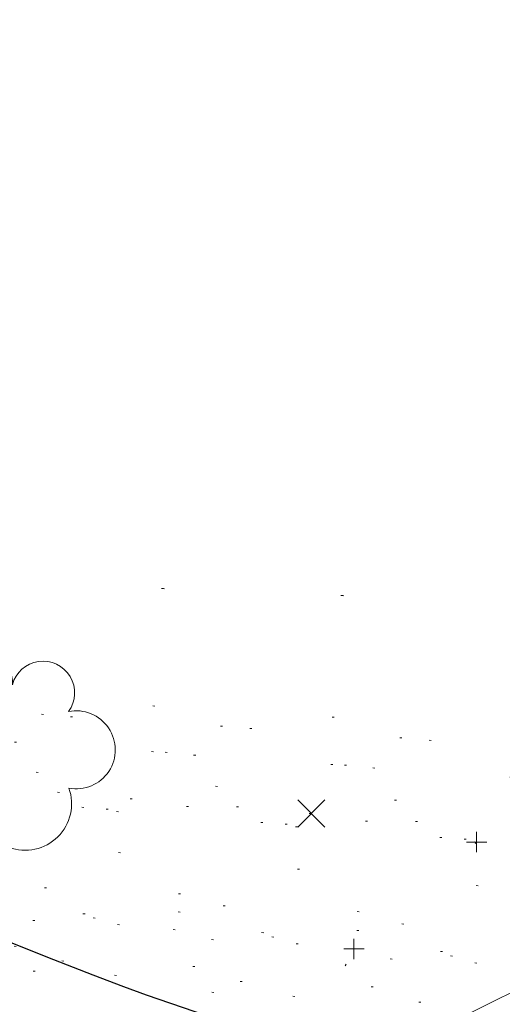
# Model space of a CAD drawing. Extents: x 413123 to 1465301, y 377724 to 504150.
# Tile 202 of 256: x 1464144 to 1464168, y 432922 to 432971. Entities that reach past the tile are written whole.
import ezdxf

# ---------------------------------------------------------------- set-up
doc = ezdxf.new("R2010")
doc.units = 0
doc.header["$MEASUREMENT"] = 0
for name, pattern in [('DGN Style 1', [8.732639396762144, 0.01453018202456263, -8.71810921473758]), ('DGN Style 3', [20.34225483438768, 14.53018202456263, -5.812072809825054]), ('DGN Style 5', [10.171127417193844, 4.35905460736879, -5.812072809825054]), ('ohcombex', [0])]:
    doc.linetypes.add(name, pattern=pattern)
for name, color, linetype, lineweight in [('DT_X_Contour_Major', 132, 'DGN Style 3', 30), ('DT_X_Terrain_Ground_Line', 92, 'DGN Style 3', 13), ('PV_X_Curb', 120, 'DGN Style 1', 0), ('PV_X_EOP', 7, 'DGN Style 3', 0), ('PV_X_Walk', 120, 'DGN Style 5', 0), ('SV_X_Random_Point (Construction)', 7, 'Continuous', 0), ('UT_X_Overhead_Combined', 30, 'ohcombex', 0), ('VG_X_Cells', 3, 'Continuous', 0), ('VG_X_Flower_Bed', 3, 'DGN Style 1', 0)]:
    doc.layers.add(name, color=color, linetype=linetype, lineweight=lineweight)
doc.layers.add('SV_Observation (Construction)', color=97, linetype='DGN Style 1', lineweight=0, transparency=0.9)
doc.layers.add('SV_X_Shot_Marker (Construction)', color=40, linetype='Continuous', lineweight=0, transparency=0.5)

# ---------------------------------------------------------------- blocks, each defined once
blk = doc.blocks.new('X_424')
at = {"layer": 'SV_X_Random_Point (Construction)', "color": 7, "linetype": 'Continuous', "lineweight": 0, "transparency": 33554559}
for p, q in [((-0.03333333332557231, -0.03337499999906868), (0.03333333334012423, 0.03337500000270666)), ((-0.03333333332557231, 0.03337500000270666), (0.03333333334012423, -0.03337499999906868))]:
    blk.add_line(p, q, dxfattribs=at)
blk = doc.blocks.new('SVPT_2025')
at = {"layer": 'SV_X_Shot_Marker (Construction)', "transparency": 33554495}
for p, q in [((0, 0.02499999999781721), (0, -0.02500000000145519)), ((-0.02499999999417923, 0), (0.02499999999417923, 0))]:
    blk.add_line(p, q, dxfattribs=at)
blk.add_point((0, 0), dxfattribs=at)
blk = doc.blocks.new('SVPT_2026')
at = {"layer": 'SV_X_Shot_Marker (Construction)', "transparency": 33554495}
for p, q in [((0, 0.02500000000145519), (0, -0.02499999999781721)), ((-0.02499999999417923, 0), (0.02500000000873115, 0))]:
    blk.add_line(p, q, dxfattribs=at)
blk.add_point((0, 0), dxfattribs=at)
blk = doc.blocks.new('TREE_17')
at = {"layer": 'VG_X_Cells', "color": 3, "linetype": 'Continuous', "lineweight": 0}
blk.add_circle((0, 0), 0.012, dxfattribs=at)
for centre, radius, start, end in [((-0.04918672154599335, 0.1683766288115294), 0.0658384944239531, 354.0046972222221, 205.9741166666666), ((0.09130802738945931, 0.1414521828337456), 0.07764901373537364, 323.8299555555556, 165.0376027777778), ((-0.1654724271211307, 0.09320178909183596), 0.07353570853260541, 39.06254444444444, 279.5412388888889), ((0.1730121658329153, 0.001797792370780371), 0.09573570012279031, 259.1453111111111, 101.4596138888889), ((-0.142672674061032, -0.07743288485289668), 0.0986882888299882, 96.17219444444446, 320.5737111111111), ((0.04731863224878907, -0.1302604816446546), 0.1141857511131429, 184.9475722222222, 19.45715277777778)]:
    blk.add_arc(centre, radius, start, end, dxfattribs=at)
blk = doc.blocks.new('*U5554', base_point=(1463158.719041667, 433438.2508333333, 579.5851666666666))
at = {"layer": 'DT_X_Contour_Major', "elevation": 574.9999999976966, "flags": 128}
blk.add_lwpolyline([(1463872.792671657, 433043.2009715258), (1463871.433875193, 433043.5562048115), (1463871.170004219, 433043.5994164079), (1463870.96073264, 433043.5768083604), (1463870.806060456, 433043.4883806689), (1463870.705987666, 433043.3341333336), (1463870.511926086, 433042.8350475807), (1463870.423285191, 433042.612411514), (1463870.302908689, 433042.3188176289), (1463870.15079658, 433041.9542659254), (1463869.966948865, 433041.5187564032), (1463869.434374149, 433040.2627872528), (1463869.253442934, 433039.7950549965), (1463869.110080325, 433039.3338350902), (1463869.004286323, 433038.879127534), (1463868.936060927, 433038.4309323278), (1463868.804218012, 433037.2444282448), (1463868.755703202, 433036.8095458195), (1463868.709040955, 433036.3947766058), (1463868.664231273, 433036.0001206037), (1463868.621274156, 433035.6255778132), (1463868.509191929, 433034.6536146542), (1463868.468817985, 433034.3022942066), (1463868.431757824, 433033.9773052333), (1463868.398011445, 433033.6786477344), (1463868.367578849, 433033.4063217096), (1463868.290843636, 433032.7152276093), (1463868.265732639, 433032.4808570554), (1463868.247951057, 433032.2960659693), (1463868.237498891, 433032.160854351), (1463868.234376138, 433032.0752222), (1463868.235821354, 433031.9129757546), (1463868.238654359, 433031.858864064), (1463868.246069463, 433031.818213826), (1463868.258066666, 433031.791025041), (1463868.274645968, 433031.7772977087), (1463868.324966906, 433031.758640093), (1463868.341608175, 433031.7524573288), (1463868.353791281, 433031.7479022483), (1463868.361516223, 433031.7449748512), (1463868.364783, 433031.7436751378), (1463886.088108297, 433023.4452288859), (1463885.868097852, 433023.3528860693), (1463885.836038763, 433023.3264364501), (1463885.834151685, 433023.2866630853), (1463885.862436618, 433023.233565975), (1463885.920893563, 433023.1671451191), (1463886.1170081, 433022.9722578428), (1463886.290916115, 433022.815454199), (1463886.66555426, 433022.4912087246), (1463887.240922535, 433021.9995214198), (1463888.017020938, 433021.3403922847), (1463890.354256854, 433019.3594588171), (1463891.402350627, 433018.5868683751), (1463892.793705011, 433017.7547971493), (1463894.528320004, 433016.8632451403), (1463896.606195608, 433015.9122123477), (1463902.604878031, 433013.2968171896), (1463904.719669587, 433012.3624051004), (1463906.565032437, 433011.5207152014), (1463908.140966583, 433010.7717474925), (1463909.447472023, 433010.115501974), (1463914.915830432, 433007.2693746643), (1463921.726056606, 433004.3093230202), (1463923.193935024, 433003.6830644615), (1463924.678901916, 433003.0728823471), (1463926.180957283, 433002.4787766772), (1463927.700101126, 433001.9007474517), (1463931.773936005, 433000.3807714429), (1463933.368632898, 432999.7789733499), (1463935.097347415, 432999.1135610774), (1463936.960079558, 432998.3845346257), (1463938.956829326, 432997.5918939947), (1463944.460185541, 432995.3933667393), (1463946.659511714, 432994.5136311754), (1463949.129973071, 432993.5233199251), (1463951.871569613, 432992.4224329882), (1463954.884301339, 432991.210970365), (1463963.279766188, 432987.8329691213), (1463966.079786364, 432986.7034703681), (1463968.183248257, 432985.8484750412), (1463969.590151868, 432985.2679831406), (1463970.300497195, 432984.9619946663), (1463971.266007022, 432984.5120299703), (1463971.748863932, 432984.3027237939), (1463972.473302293, 432984.0122787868), (1463973.439322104, 432983.6406949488), (1463974.646923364, 432983.1879722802), (1463980.846085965, 432980.8859425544), (1463989.248593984, 432979.032897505), (1463990.884473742, 432978.7210165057), (1463992.19103815, 432978.579535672), (1463993.16828721, 432978.6084550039), (1463993.816220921, 432978.8077745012), (1463996.07150909, 432980.1355325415), (1464000.149894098, 432979.1517106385), (1464000.92213496, 432978.9594454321), (1464001.490978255, 432978.8042877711), (1464001.856423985, 432978.6862376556), (1464002.018472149, 432978.6052950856), (1464002.179403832, 432978.4389249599), (1464002.234289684, 432978.3770095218), (1464002.278248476, 432978.3160408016), (1464002.311280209, 432978.2560187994), (1464002.333384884, 432978.1969435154), (1464002.377761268, 432978.0406717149), (1464002.401339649, 432977.9859310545), (1464002.438792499, 432977.9389129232), (1464002.490119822, 432977.8996173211), (1464002.555321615, 432977.8680442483), (1464002.891970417, 432977.7387224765), (1464003.228416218, 432977.6094786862), (1464003.385245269, 432977.6495420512), (1464003.711541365, 432977.8251223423), (1464004.207304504, 432978.1362195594), (1464004.872534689, 432978.5828337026), (1464006.872437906, 432979.9544939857), (1464007.529720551, 432980.4052816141), (1464008.001641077, 432980.7288992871), (1464008.288199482, 432980.9253470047), (1464008.389395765, 432980.9946247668), (1464008.412103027, 432981.0098055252), (1464008.420195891, 432981.0153621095), (1464008.427444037, 432981.0206462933), (1464008.433847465, 432981.0256580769), (1464008.439406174, 432981.03039746), (1464008.453103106, 432981.0426726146), (1464008.458773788, 432981.0477565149), (1464008.465513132, 432981.0538018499), (1464008.473321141, 432981.0608086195), (1464008.482197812, 432981.068776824), (1464008.526115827, 432981.1082051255), (1464013.369526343, 432978.0213085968), (1464014.335909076, 432977.406356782), (1464015.159309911, 432976.8844569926), (1464015.839728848, 432976.4556092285), (1464016.377165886, 432976.1198134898), (1464018.55158097, 432974.7698881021), (1464017.162959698, 432973.2152969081), (1464016.909704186, 432972.9210871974), (1464016.74506105, 432972.7047114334), (1464016.669030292, 432972.5661696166), (1464016.681611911, 432972.5054617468), (1464016.947088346, 432972.4037708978), (1464018.748003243, 432971.7139297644), (1464019.098133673, 432971.5799914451), (1464019.376704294, 432971.4738226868), (1464019.583715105, 432971.3954234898), (1464019.719166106, 432971.3447938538), (1464019.984955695, 432971.2468075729), (1464020.092452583, 432971.2064595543), (1464020.215601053, 432971.1589052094), (1464020.354401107, 432971.104144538), (1464020.508852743, 432971.0421775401), (1464020.941592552, 432970.8673237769), (1464021.147404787, 432970.7867246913), (1464021.440286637, 432970.6760677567), (1464021.820238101, 432970.5353529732), (1464022.28725918, 432970.3645803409), (1464024.669853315, 432969.4975064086), (1464024.800941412, 432972.160915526), (1464024.83125018, 432972.6596775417), (1464024.865995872, 432973.0145025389), (1464024.905178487, 432973.2253905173), (1464024.948798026, 432973.292341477), (1464025.162708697, 432973.2689262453), (1464029.025839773, 432973.1350120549), (1464029.765642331, 432973.1085136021), (1464030.329422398, 432973.0864100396), (1464030.717179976, 432973.0687013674), (1464030.928915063, 432973.0553875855), (1464031.258845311, 432973.0257440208), (1464031.437483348, 432972.9836777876), (1464031.725949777, 432972.8797117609), (1464032.124244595, 432972.7138459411), (1464032.632367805, 432972.4860803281), (1464034.133800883, 432971.7961723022), (1464034.650710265, 432971.5653454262), (1464035.075363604, 432971.3902958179), (1464035.407760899, 432971.2710234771), (1464035.64790215, 432971.2075284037), (1464036.553297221, 432971.0413650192), (1464037.417881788, 432967.1477338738), (1464037.586800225, 432966.3969774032), (1464037.723019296, 432965.8134070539), (1464037.826538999, 432965.397022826), (1464037.897359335, 432965.147824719), (1464038.042614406, 432964.7062112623), (1464038.097700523, 432964.5583447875), (1464038.154017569, 432964.4459554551), (1464038.211565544, 432964.3690432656), (1464038.270344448, 432964.3276082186), (1464038.547518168, 432964.2170246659), (1464038.68505026, 432964.1621537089), (1464039.147316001, 432963.9707068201), (1464040.4751709, 432963.4198822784), (1464042.668614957, 432962.5096800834), (1464045.727648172, 432961.2401002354), (1464055.039188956, 432957.3753837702), (1464058.103320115, 432956.1044968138), (1464060.312058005, 432955.1903732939), (1464061.665402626, 432954.6330132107), (1464062.163353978, 432954.4324165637), (1464062.350699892, 432954.373176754), (1464062.417638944, 432954.3513530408), (1464062.477946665, 432954.3303117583), (1464062.531623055, 432954.3100529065), (1464062.578668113, 432954.2905764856), (1464062.695279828, 432954.2396826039), (1464062.739055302, 432954.2237960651), (1464062.782922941, 432954.2143068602), (1464062.826882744, 432954.2112149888), (1464062.87093471, 432954.2145204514), (1464062.988529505, 432954.2318647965), (1464063.166774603, 432954.1922907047), (1464063.613313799, 432954.060560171), (1464064.328147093, 432953.8366731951), (1464065.311274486, 432953.5206297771), (1464070.525221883, 432951.8307287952), (1464072.797050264, 432951.8839777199), (1464073.24183644, 432951.8914205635), (1464073.602554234, 432951.8909281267), (1464073.879203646, 432951.8825004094), (1464074.071784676, 432951.8661374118), (1464074.774336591, 432951.7712611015), (1464082.323138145, 432946.5182012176), (1464083.364143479, 432945.5562421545), (1464083.593641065, 432945.3691861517), (1464083.835988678, 432945.2202863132), (1464084.091186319, 432945.1095426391), (1464084.359233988, 432945.0369551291), (1464085.091161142, 432944.8942633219), (1464085.341953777, 432944.8521080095), (1464085.545386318, 432944.8326609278), (1464085.701458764, 432944.8359220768), (1464085.810171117, 432944.8618914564), (1464086.20698854, 432945.0360677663), (1464099.299530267, 432940.8269902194), (1464102.129462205, 432939.8867490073), (1464105.008168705, 432938.869915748), (1464107.935649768, 432937.7764904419), (1464110.911905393, 432936.6064730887), (1464118.913619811, 432933.3843040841), (1464121.662079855, 432932.3107807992), (1464123.906174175, 432931.5068376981), (1464125.645902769, 432930.9724747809), (1464126.881265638, 432930.7076920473), (1464129.50307899, 432930.361045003), (1464130.680727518, 432930.119986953), (1464132.24731309, 432929.6567980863), (1464134.202835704, 432928.9714784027), (1464136.547295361, 432928.0640279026), (1464143.317770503, 432925.3479854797), (1464145.651903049, 432924.4181011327), (1464147.57644433, 432923.6654799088), (1464149.091394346, 432923.0901218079), (1464150.196753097, 432922.6920268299), (1464152.598254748, 432921.866791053), (1464153.454049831, 432921.5777429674), (1464154.220308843, 432921.3295255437), (1464154.897031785, 432921.1221387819), (1464155.484218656, 432920.9555826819), (1464158.015506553, 432920.273592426), (1464165.377621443, 432918.2900603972), (1464166.865296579, 432918.0044577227), (1464168.17312989, 432917.9977348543), (1464169.301121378, 432918.2698917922), (1464170.249271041, 432918.8209285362), (1464172.537881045, 432920.6621995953), (1464173.340017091, 432921.2741534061), (1464174.029967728, 432921.7290615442), (1464174.607732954, 432922.0269240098), (1464175.073312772, 432922.1677408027), (1464176.165278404, 432922.3338580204), (1464176.619921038, 432922.4191154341), (1464177.164874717, 432922.5502997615), (1464177.80013944, 432922.7274110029), (1464178.525715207, 432922.9504491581), (1464180.580998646, 432923.6064534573), (1464181.328899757, 432923.8463710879), (1464182.031140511, 432924.0741207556), (1464182.687720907, 432924.2897024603), (1464183.298640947, 432924.4931162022), (1464184.866880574, 432925.0193288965), (1464185.415600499, 432925.2076191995), (1464185.885580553, 432925.3778305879), (1464186.276820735, 432925.5299630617), (1464186.589321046, 432925.6640166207), (1464187.317668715, 432925.9973875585), (1464187.642770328, 432926.1014717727), (1464188.071814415, 432926.1636962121), (1464188.604800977, 432926.1840608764), (1464189.241730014, 432926.1625657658), (1464191.078797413, 432926.0494324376), (1464191.790885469, 432926.0437949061), (1464192.54934909, 432926.1117323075), (1464193.354188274, 432926.2532446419), (1464194.205403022, 432926.4683319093), (1464196.537143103, 432927.1399978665), (1464197.325974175, 432927.3736362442), (1464197.943662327, 432927.5708019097), (1464198.39020756, 432927.7314948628), (1464198.665609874, 432927.8557151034), (1464199.171825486, 432928.1383387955), (1464199.353301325, 432928.2357993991), (1464199.518067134, 432928.3162134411), (1464199.666122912, 432928.3795809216), (1464199.797468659, 432928.4259018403), (1464200.125443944, 432928.5266955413), (1464200.272457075, 432928.6504639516), (1464200.467515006, 432928.9461739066), (1464200.710617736, 432929.4138254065), (1464201.001765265, 432930.0534184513), (1464202.472558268, 432933.4393829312)], dxfattribs=at)

msp = doc.modelspace()

# ---------------------------------------------------------------- linework, layer by layer
at = {"layer": 'PV_X_Curb'}
msp.add_open_spline([(1464212.130625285, 432930.1921386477, 574.8569475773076), (1464211.309927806, 432926.6717508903, 574.8043550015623), (1464208.620583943, 432919.4336842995, 574.59247811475), (1464203.942792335, 432911.4759950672, 574.9755149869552), (1464198.528113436, 432907.065000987, 574.3013993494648), (1464195.129930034, 432904.9843538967, 574.1567793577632), (1464190.424056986, 432902.8821727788, 574.9491376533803), (1464184.484657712, 432901.1540257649, 574.5405969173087), (1464177.178004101, 432901.5982480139, 574.618938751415), (1464172.360644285, 432902.5498269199, 574.540636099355), (1464170.098213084, 432903.4430988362, 574.5563680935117), (1464162.859082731, 432906.3013125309, 574.606705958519), (1464155.619952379, 432909.1595262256, 574.6570438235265), (1464148.380822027, 432912.0177399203, 574.7073816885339), (1464141.151301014, 432914.8902431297, 574.7073216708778), (1464133.92178, 432917.7627463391, 574.7072616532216), (1464126.692258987, 432920.6352495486, 574.7072016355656), (1464118.299673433, 432923.8963305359, 574.7083911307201), (1464109.907087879, 432927.1574115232, 574.7095806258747), (1464101.514502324, 432930.4184925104, 574.7107701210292), (1464094.565360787, 432933.130540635, 574.7407559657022), (1464087.61621925, 432935.8425887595, 574.7707418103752), (1464080.667077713, 432938.554636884, 574.8007276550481), (1464073.934937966, 432941.2263393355, 574.8213669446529), (1464067.202798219, 432943.898041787, 574.8420062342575), (1464060.470658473, 432946.5697442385, 574.8626455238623), (1464057.576627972, 432947.7186628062, 574.8432796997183), (1464054.682597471, 432948.8675813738, 574.8239138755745), (1464051.788566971, 432950.0164999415, 574.8045480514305), (1464048.178118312, 432951.4627468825, 574.7485807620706), (1464044.567669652, 432952.9089938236, 574.6926134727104), (1464040.957220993, 432954.3552407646, 574.6366461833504), (1464036.026248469, 432956.2655431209, 574.6576247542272), (1464031.095275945, 432958.1758454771, 574.6786033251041), (1464026.164303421, 432960.0861478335, 574.6995818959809), (1464025.481248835, 432960.3621999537, 574.7846270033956), (1464024.798194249, 432960.6382520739, 574.8696721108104), (1464024.115139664, 432960.9143041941, 574.9547172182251), (1464019.953009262, 432962.5411523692, 574.9621940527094), (1464015.790878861, 432964.1680005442, 574.9696708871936), (1464011.628748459, 432965.7948487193, 574.977147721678), (1464011.04864364, 432966.0149524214, 574.8862879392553), (1464010.46853882, 432966.2350561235, 574.7954281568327), (1464009.888434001, 432966.4551598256, 574.7045683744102), (1464003.274891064, 432969.0729880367, 574.7150542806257), (1463996.661348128, 432971.6908162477, 574.7255401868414), (1463990.047805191, 432974.3086444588, 574.736026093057), (1463988.669673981, 432974.8809759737, 574.7338566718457), (1463987.29154277, 432975.4533074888, 574.7316872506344), (1463985.91341156, 432976.0256390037, 574.7295178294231), (1463985.302306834, 432976.2580753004, 574.8215004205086), (1463984.691202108, 432976.4905115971, 574.9134830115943), (1463984.080097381, 432976.7229478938, 575.0054656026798), (1463979.817419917, 432978.3858828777, 575.0066354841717), (1463975.554742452, 432980.0488178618, 575.0078053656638), (1463971.292064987, 432981.7117528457, 575.0089752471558), (1463963.356387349, 432984.9149377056, 575.0146263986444), (1463955.420709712, 432988.1181225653, 575.0202775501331), (1463947.485032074, 432991.3213074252, 575.0259287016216), (1463941.290077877, 432993.6868748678, 575.0083102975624), (1463935.095123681, 432996.0524423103, 574.990691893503), (1463928.900169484, 432998.4180097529, 574.9730734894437), (1463921.313287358, 433001.3706240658, 574.974915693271), (1463913.726405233, 433004.3232383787, 574.9767578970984), (1463906.139523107, 433007.2758526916, 574.9786001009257), (1463898.560596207, 433010.2391392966, 574.9626699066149), (1463890.981669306, 433013.2024259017, 574.9467397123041), (1463883.402742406, 433016.1657125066, 574.9308095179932), (1463881.345594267, 433016.9902447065, 574.9117253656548), (1463879.288446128, 433017.8147769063, 574.8926412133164), (1463877.231297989, 433018.6393091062, 574.8735570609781), (1463876.686567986, 433018.90836837, 574.7907628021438), (1463876.141837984, 433019.1774276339, 574.7079685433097), (1463875.597107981, 433019.4464868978, 574.6251742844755), (1463866.491552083, 433023.0102079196, 574.5286453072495), (1463857.385996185, 433026.5739289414, 574.4321163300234), (1463848.280440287, 433030.1376499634, 574.3355873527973), (1463842.273435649, 433032.5433451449, 574.290891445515), (1463836.26643101, 433034.9490403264, 574.2461955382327), (1463830.259426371, 433037.354735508, 574.2014996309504), (1463827.706954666, 433038.3596743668, 574.2016278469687), (1463825.154482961, 433039.3646132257, 574.2017560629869), (1463822.602011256, 433040.3695520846, 574.2018842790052), (1463822.273060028, 433040.5216812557, 574.2449460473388), (1463821.9441088, 433040.673810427, 574.2880078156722), (1463821.615157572, 433040.8259395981, 574.3310695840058), (1463814.081882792, 433043.8160048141, 574.2658061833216), (1463806.548608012, 433046.8060700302, 574.2005427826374), (1463799.015333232, 433049.7961352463, 574.1352793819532), (1463790.881392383, 433052.9784830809, 574.0409375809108), (1463782.747451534, 433056.1608309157, 573.9465957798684), (1463774.613510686, 433059.3431787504, 573.8522539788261), (1463767.30279864, 433062.1866842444, 573.7907467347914), (1463759.992086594, 433065.0301897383, 573.7292394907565), (1463752.681374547, 433067.8736952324, 573.6677322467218), (1463745.746627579, 433070.6484046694, 573.6115134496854), (1463738.81188061, 433073.4231141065, 573.5552946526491), (1463731.877133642, 433076.1978235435, 573.4990758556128), (1463723.920721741, 433079.269784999, 573.4558768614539), (1463715.96430984, 433082.3417464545, 573.412677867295), (1463708.007897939, 433085.4137079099, 573.3694788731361), (1463699.705494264, 433088.6982952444, 573.2960693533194), (1463691.40309059, 433091.9828825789, 573.2226598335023), (1463683.100686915, 433095.2674699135, 573.1492503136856), (1463675.369218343, 433098.3176278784, 573.0764007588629), (1463667.637749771, 433101.3677858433, 573.0035512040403), (1463659.906281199, 433104.4179438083, 572.9307016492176), (1463654.180695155, 433106.6960611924, 572.8929602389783), (1463648.455109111, 433108.9741785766, 572.855218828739), (1463642.729523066, 433111.2522959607, 572.8174774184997), (1463634.990870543, 433114.2968556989, 572.7735525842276), (1463627.252218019, 433117.3414154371, 572.7296277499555), (1463619.513565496, 433120.3859751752, 572.6857029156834), (1463610.349498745, 433123.93395352, 572.6620255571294), (1463601.185431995, 433127.4819318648, 572.6383481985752), (1463592.021365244, 433131.0299102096, 572.6146708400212), (1463584.379899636, 433134.0860580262, 572.5703305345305), (1463576.738434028, 433137.1422058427, 572.5259902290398), (1463569.096968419, 433140.1983536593, 572.4816499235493), (1463560.424944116, 433143.6374746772, 572.4263088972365), (1463551.752919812, 433147.0765956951, 572.3709678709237), (1463543.080895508, 433150.5157167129, 572.315626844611), (1463535.024004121, 433153.6725581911, 572.2917231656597), (1463526.967112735, 433156.8293996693, 572.2678194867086), (1463518.910221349, 433159.9862411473, 572.2439158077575), (1463505.273646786, 433165.3724393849, 572.2223349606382), (1463491.637072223, 433170.7586376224, 572.2007541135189), (1463478.00049766, 433176.1448358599, 572.1791732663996), (1463470.02998399, 433179.2607996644, 572.1634328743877), (1463462.05947032, 433182.3767634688, 572.1476924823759), (1463454.08895665, 433185.4927272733, 572.1319520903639), (1463447.976240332, 433187.9013968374, 572.1084402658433), (1463441.863524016, 433190.3100664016, 572.084928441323), (1463435.750807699, 433192.7187359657, 572.0614166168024), (1463430.533446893, 433194.7109056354, 572.0246570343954), (1463425.316086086, 433196.703075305, 571.9878974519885), (1463420.098725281, 433198.6952449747, 571.9511378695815), (1463420.088321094, 433198.7497997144, 571.9601351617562), (1463420.077916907, 433198.804354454, 571.9691324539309), (1463420.067512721, 433198.8589091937, 571.9781297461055)], degree=3, knots=[0, 0, 0, 0, 0.004233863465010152, 0.009367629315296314, 0.01063404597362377, 0.01259545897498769, 0.01409081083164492, 0.01684419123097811, 0.01986488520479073, 0.02272727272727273, 0.02272727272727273, 0.02272727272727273, 0.04545454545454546, 0.04545454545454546, 0.04545454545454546, 0.06818181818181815, 0.06818181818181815, 0.06818181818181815, 0.09090909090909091, 0.09090909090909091, 0.09090909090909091, 0.1136363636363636, 0.1136363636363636, 0.1136363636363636, 0.1363636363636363, 0.1363636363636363, 0.1363636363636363, 0.159090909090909, 0.159090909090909, 0.159090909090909, 0.1818181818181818, 0.1818181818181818, 0.1818181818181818, 0.2045454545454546, 0.2045454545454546, 0.2045454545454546, 0.2272727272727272, 0.2272727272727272, 0.2272727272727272, 0.2499999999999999, 0.2499999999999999, 0.2499999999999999, 0.2727272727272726, 0.2727272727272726, 0.2727272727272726, 0.2954545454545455, 0.2954545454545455, 0.2954545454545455, 0.3181818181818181, 0.3181818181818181, 0.3181818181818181, 0.3409090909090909, 0.3409090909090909, 0.3409090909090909, 0.3636363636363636, 0.3636363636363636, 0.3636363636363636, 0.3863636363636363, 0.3863636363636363, 0.3863636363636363, 0.4090909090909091, 0.4090909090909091, 0.4090909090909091, 0.4318181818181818, 0.4318181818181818, 0.4318181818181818, 0.4545454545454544, 0.4545454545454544, 0.4545454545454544, 0.4772727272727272, 0.4772727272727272, 0.4772727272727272, 0.4999999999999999, 0.4999999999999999, 0.4999999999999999, 0.5227272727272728, 0.5227272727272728, 0.5227272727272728, 0.5454545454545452, 0.5454545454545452, 0.5454545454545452, 0.5681818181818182, 0.5681818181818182, 0.5681818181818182, 0.5909090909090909, 0.5909090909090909, 0.5909090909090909, 0.6136363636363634, 0.6136363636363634, 0.6136363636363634, 0.6363636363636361, 0.6363636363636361, 0.6363636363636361, 0.6590909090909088, 0.6590909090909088, 0.6590909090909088, 0.6818181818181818, 0.6818181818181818, 0.6818181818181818, 0.7045454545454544, 0.7045454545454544, 0.7045454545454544, 0.7272727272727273, 0.7272727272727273, 0.7272727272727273, 0.75, 0.75, 0.75, 0.7727272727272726, 0.7727272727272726, 0.7727272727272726, 0.7954545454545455, 0.7954545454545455, 0.7954545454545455, 0.8181818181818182, 0.8181818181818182, 0.8181818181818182, 0.8409090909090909, 0.8409090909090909, 0.8409090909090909, 0.8636363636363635, 0.8636363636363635, 0.8636363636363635, 0.8863636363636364, 0.8863636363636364, 0.8863636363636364, 0.9090909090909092, 0.9090909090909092, 0.9090909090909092, 0.9318181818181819, 0.9318181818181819, 0.9318181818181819, 0.9545454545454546, 0.9545454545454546, 0.9545454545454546, 0.9772727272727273, 0.9772727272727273, 0.9772727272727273, 1, 1, 1, 1], dxfattribs=at)
at = {"layer": 'PV_X_EOP'}
msp.add_open_spline([(1464214.200372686, 432930.0125938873, 574.6750505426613), (1464213.214898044, 432926.361571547, 574.6554390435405), (1464210.335317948, 432919.1136593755, 574.599029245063), (1464204.815820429, 432909.1018665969, 574.3565281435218), (1464195.494840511, 432902.6681098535, 574.2832162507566), (1464186.151923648, 432899.5681180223, 574.3579811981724), (1464179.771464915, 432899.4143722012, 574.2952422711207), (1464176.994920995, 432899.668020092, 574.2613856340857), (1464177.044937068, 432900.1320857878, 574.246040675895), (1464177.09495314, 432900.5961514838, 574.2306957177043), (1464177.144969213, 432901.0602171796, 574.2153507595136), (1464175.927058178, 432901.3040810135, 574.2430371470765), (1464174.709147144, 432901.5479448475, 574.2707235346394), (1464173.491236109, 432901.7918086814, 574.2984099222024), (1464172.308644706, 432902.1755399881, 574.3005170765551), (1464171.126053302, 432902.5592712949, 574.3026242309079), (1464169.943461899, 432902.9430026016, 574.3047313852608), (1464162.723370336, 432905.8427434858, 574.3155121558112), (1464155.503278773, 432908.7424843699, 574.3262929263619), (1464148.28318721, 432911.642225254, 574.3370736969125), (1464140.963550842, 432914.5045510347, 574.3540033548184), (1464133.643914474, 432917.3668768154, 574.3709330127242), (1464126.324278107, 432920.229202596, 574.3878626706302), (1464117.99499256, 432923.5208416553, 574.3850035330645), (1464109.665707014, 432926.8124807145, 574.3821443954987), (1464101.336421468, 432930.1041197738, 574.379285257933), (1464094.336812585, 432932.7637912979, 574.3758200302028), (1464087.337203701, 432935.4234628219, 574.3723548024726), (1464080.337594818, 432938.083134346, 574.3688895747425), (1464078.566977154, 432938.7843228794, 574.3609047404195), (1464076.79635949, 432939.4855114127, 574.3529199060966), (1464075.025741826, 432940.1866999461, 574.3449350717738), (1464074.785709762, 432939.7564827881, 574.378228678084), (1464074.545677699, 432939.3262656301, 574.4115222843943), (1464074.305645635, 432938.8960484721, 574.4448158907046), (1464073.469345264, 432939.1969356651, 574.4458787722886), (1464072.633044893, 432939.4978228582, 574.4469416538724), (1464071.796744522, 432939.7987100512, 574.4480045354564), (1464071.97040793, 432940.312748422, 574.4287374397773), (1464072.144071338, 432940.8267867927, 574.409470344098), (1464072.317734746, 432941.3408251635, 574.3902032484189), (1464068.292155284, 432942.9036241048, 574.4173304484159), (1464064.266575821, 432944.4664230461, 574.444457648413), (1464060.240996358, 432946.0292219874, 574.4715848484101), (1464057.404422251, 432947.1787736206, 574.4864594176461), (1464054.567848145, 432948.3283252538, 574.5013339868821), (1464051.731274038, 432949.477876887, 574.516208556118), (1464048.063307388, 432950.938260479, 574.5399384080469), (1464044.395340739, 432952.398644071, 574.5636682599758), (1464040.727374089, 432953.8590276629, 574.5873981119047), (1464034.963458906, 432956.1062960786, 574.5898090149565), (1464029.199543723, 432958.3535644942, 574.5922199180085), (1464023.43562854, 432960.6008329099, 574.5946308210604), (1464018.911872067, 432962.4084709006, 574.5961729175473), (1464014.388115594, 432964.2161088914, 574.5977150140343), (1464009.864359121, 432966.0237468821, 574.5992571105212), (1464003.210304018, 432968.6501103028, 574.6283223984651), (1463996.556248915, 432971.2764737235, 574.657387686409), (1463989.902193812, 432973.9028371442, 574.686452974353), (1463983.644315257, 432976.3395090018, 574.6736079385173), (1463977.386436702, 432978.7761808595, 574.6607629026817), (1463971.128558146, 432981.2128527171, 574.6479178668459), (1463963.156694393, 432984.301570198, 574.6367747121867), (1463955.184830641, 432987.390287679, 574.6256315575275), (1463947.212966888, 432990.47900516, 574.6144884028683), (1463942.061457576, 432992.5408900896, 574.6094202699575), (1463936.909948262, 432994.6027750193, 574.6043521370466), (1463931.758438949, 432996.664659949, 574.5992840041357), (1463931.530278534, 432996.2388306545, 574.6105157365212), (1463931.302118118, 432995.8130013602, 574.6217474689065), (1463931.073957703, 432995.3871720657, 574.632979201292), (1463930.282763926, 432995.6687107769, 574.6290528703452), (1463929.49157015, 432995.9502494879, 574.6251265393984), (1463928.700376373, 432996.2317881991, 574.6212002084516), (1463928.807214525, 432996.705476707, 574.599354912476), (1463928.914052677, 432997.1791652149, 574.5775096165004), (1463929.020890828, 432997.6528537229, 574.5556643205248), (1463921.266149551, 433000.7043133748, 574.5760262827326), (1463913.511408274, 433003.7557730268, 574.5963882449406), (1463905.756666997, 433006.8072326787, 574.6167502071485), (1463898.165981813, 433009.7920181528, 574.6054520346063), (1463890.575296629, 433012.776803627, 574.594153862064), (1463882.984611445, 433015.7615891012, 574.5828556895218), (1463880.966246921, 433016.5788460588, 574.5677215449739), (1463878.947882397, 433017.3961030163, 574.552587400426), (1463876.929517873, 433018.2133599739, 574.5374532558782), (1463867.305783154, 433022.067236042, 574.4562781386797), (1463857.682048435, 433025.9211121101, 574.3751030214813), (1463848.058313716, 433029.7749881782, 574.293927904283), (1463842.0887679, 433032.15228938, 574.255719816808), (1463836.119222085, 433034.5295905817, 574.2175117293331), (1463830.149676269, 433036.9068917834, 574.1793036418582), (1463819.702520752, 433040.977061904, 574.114036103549), (1463809.255365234, 433045.0472320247, 574.0487685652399), (1463798.808209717, 433049.1174021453, 573.9835010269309), (1463790.688310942, 433052.3725879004, 573.8786775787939), (1463782.568412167, 433055.6277736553, 573.7738541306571), (1463774.448513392, 433058.8829594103, 573.6690306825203), (1463767.127717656, 433061.7370183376, 573.6030643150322), (1463759.806921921, 433064.591077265, 573.537097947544), (1463752.486126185, 433067.4451361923, 573.471131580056), (1463745.56751996, 433070.1466192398, 573.433483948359), (1463738.648913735, 433072.8481022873, 573.3958363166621), (1463731.73030751, 433075.5495853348, 573.3581886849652), (1463723.782972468, 433078.7051245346, 573.309049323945), (1463715.835637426, 433081.8606637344, 573.2599099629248), (1463707.888302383, 433085.0162029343, 573.2107706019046), (1463699.550043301, 433088.2607631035, 573.1408028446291), (1463691.211784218, 433091.5053232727, 573.0708350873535), (1463682.873525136, 433094.7498834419, 573.000867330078), (1463675.16451759, 433097.807374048, 572.9256101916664), (1463667.455510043, 433100.8648646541, 572.8503530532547), (1463659.746502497, 433103.9223552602, 572.7750959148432), (1463653.994087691, 433106.172674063, 572.7096262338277), (1463648.241672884, 433108.4229928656, 572.6441565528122), (1463642.489258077, 433110.6733116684, 572.5786868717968), (1463636.478925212, 433113.0512697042, 572.4919426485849), (1463630.468592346, 433115.4292277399, 572.4051984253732), (1463624.458259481, 433117.8071857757, 572.3184542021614), (1463624.206116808, 433117.2726760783, 572.3829538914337), (1463623.953974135, 433116.738166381, 572.447453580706), (1463623.701831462, 433116.2036566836, 572.5119532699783), (1463622.025810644, 433116.809407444, 572.5010582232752), (1463620.349789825, 433117.4151582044, 572.4901631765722), (1463618.673769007, 433118.0209089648, 572.4792681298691), (1463618.897990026, 433118.6383812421, 572.4475864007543), (1463619.122211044, 433119.2558535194, 572.4159046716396), (1463619.346432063, 433119.8733257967, 572.3842229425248), (1463610.151052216, 433123.4149093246, 572.3947054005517), (1463600.955672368, 433126.9564928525, 572.4051878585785), (1463591.760292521, 433130.4980763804, 572.4156703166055), (1463584.186192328, 433133.515636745, 572.3803871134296), (1463576.612092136, 433136.5331971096, 572.3451039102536), (1463569.037991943, 433139.5507574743, 572.3098207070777), (1463560.349163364, 433142.995578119, 572.2824074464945), (1463551.660334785, 433146.4403987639, 572.2549941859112), (1463542.971506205, 433149.8852194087, 572.227580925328), (1463534.92764778, 433153.0839553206, 572.2016946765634), (1463526.883789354, 433156.2826912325, 572.175808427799), (1463518.839930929, 433159.4814271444, 572.1499221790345), (1463505.060674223, 433164.8741050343, 572.1234911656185), (1463491.281417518, 433170.2667829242, 572.0970601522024), (1463477.502160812, 433175.6594608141, 572.0706291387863), (1463469.594324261, 433178.7703649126, 572.0379597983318), (1463461.68648771, 433181.8812690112, 572.0052904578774), (1463453.778651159, 433184.9921731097, 571.9726211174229), (1463447.751023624, 433187.3871797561, 571.9442134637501), (1463441.723396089, 433189.7821864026, 571.9158058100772), (1463435.695768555, 433192.1771930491, 571.8873981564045), (1463430.410020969, 433194.2126202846, 571.8528707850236), (1463425.124273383, 433196.2480475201, 571.8183434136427), (1463419.838525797, 433198.2834747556, 571.7838160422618)], degree=3, knots=[0, 0, 0, 0, 0.004335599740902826, 0.00918217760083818, 0.01294602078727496, 0.01724212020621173, 0.02040816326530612, 0.02040816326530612, 0.02040816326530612, 0.04081632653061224, 0.04081632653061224, 0.04081632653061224, 0.06122448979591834, 0.06122448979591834, 0.06122448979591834, 0.08163265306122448, 0.08163265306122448, 0.08163265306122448, 0.1020408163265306, 0.1020408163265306, 0.1020408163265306, 0.1224489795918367, 0.1224489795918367, 0.1224489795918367, 0.1428571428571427, 0.1428571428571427, 0.1428571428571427, 0.163265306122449, 0.163265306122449, 0.163265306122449, 0.1836734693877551, 0.1836734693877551, 0.1836734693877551, 0.2040816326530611, 0.2040816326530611, 0.2040816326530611, 0.2244897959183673, 0.2244897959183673, 0.2244897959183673, 0.2448979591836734, 0.2448979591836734, 0.2448979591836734, 0.2653061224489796, 0.2653061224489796, 0.2653061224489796, 0.2857142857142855, 0.2857142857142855, 0.2857142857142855, 0.3061224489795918, 0.3061224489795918, 0.3061224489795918, 0.3265306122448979, 0.3265306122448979, 0.3265306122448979, 0.346938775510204, 0.346938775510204, 0.346938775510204, 0.3673469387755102, 0.3673469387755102, 0.3673469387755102, 0.3877551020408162, 0.3877551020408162, 0.3877551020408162, 0.4081632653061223, 0.4081632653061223, 0.4081632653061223, 0.4285714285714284, 0.4285714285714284, 0.4285714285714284, 0.4489795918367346, 0.4489795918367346, 0.4489795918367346, 0.4693877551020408, 0.4693877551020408, 0.4693877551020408, 0.4897959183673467, 0.4897959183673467, 0.4897959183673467, 0.5102040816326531, 0.5102040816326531, 0.5102040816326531, 0.5306122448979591, 0.5306122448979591, 0.5306122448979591, 0.5510204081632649, 0.5510204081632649, 0.5510204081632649, 0.571428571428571, 0.571428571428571, 0.571428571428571, 0.5918367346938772, 0.5918367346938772, 0.5918367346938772, 0.6122448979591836, 0.6122448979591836, 0.6122448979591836, 0.6326530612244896, 0.6326530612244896, 0.6326530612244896, 0.6530612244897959, 0.6530612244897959, 0.6530612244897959, 0.673469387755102, 0.673469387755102, 0.673469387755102, 0.6938775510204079, 0.6938775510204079, 0.6938775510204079, 0.7142857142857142, 0.7142857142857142, 0.7142857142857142, 0.7346938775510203, 0.7346938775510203, 0.7346938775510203, 0.7551020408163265, 0.7551020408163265, 0.7551020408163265, 0.7755102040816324, 0.7755102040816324, 0.7755102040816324, 0.7959183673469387, 0.7959183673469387, 0.7959183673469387, 0.8163265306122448, 0.8163265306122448, 0.8163265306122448, 0.836734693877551, 0.836734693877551, 0.836734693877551, 0.8571428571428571, 0.8571428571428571, 0.8571428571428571, 0.8775510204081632, 0.8775510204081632, 0.8775510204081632, 0.8979591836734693, 0.8979591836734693, 0.8979591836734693, 0.9183673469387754, 0.9183673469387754, 0.9183673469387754, 0.9387755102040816, 0.9387755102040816, 0.9387755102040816, 0.9591836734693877, 0.9591836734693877, 0.9591836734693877, 0.9795918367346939, 0.9795918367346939, 0.9795918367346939, 1, 1, 1, 1], dxfattribs=at)
at = {"layer": 'PV_X_Walk'}
msp.add_polyline3d([(1464184.537417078, 432914.2270112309, 574.7439652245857), (1464175.90431635, 432910.646792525, 574.6754200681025), (1464151.728575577, 432919.6071102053, 574.8406287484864), (1464130.274845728, 432928.0149963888, 574.8272633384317), (1464104.58182043, 432938.3110233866, 574.8163542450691), (1464084.09369047, 432945.8095182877, 575.0211211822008), (1464074.02779423, 432949.8385033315, 574.9010435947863), (1464077.040440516, 432957.6380815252, 575.3003787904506)], dxfattribs=at)
at = {"layer": 'SV_Observation (Construction)', "transparency": 33554434}
for p in [(1464212.130625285, 432930.1921386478, 574.856947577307), (1464212.803578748, 432930.1618925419, 574.5838271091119), (1464214.200372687, 432930.0125938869, 574.675050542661), (1464206.446454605, 432928.8121099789, 574.8720570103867), (1464203.427783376, 432933.538838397, 574.9695010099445), (1464201.05831256, 432927.3626976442, 574.9590233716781), (1464199.866199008, 432927.4416596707, 574.9716021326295), (1464197.950078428, 432922.6090067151, 574.786654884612), (1464204.53750609, 432922.3895992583, 574.8158609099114), (1464208.181134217, 432932.2616151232, 574.8821088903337), (1464208.586544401, 432920.1755978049, 574.7250396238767), (1464208.586544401, 432920.1755978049, 574.7250396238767), (1464209.082654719, 432919.9328590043, 574.5315467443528), (1464209.082654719, 432919.9328590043, 574.5315467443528), (1464210.264762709, 432919.5497454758, 574.5763980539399), (1464210.264762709, 432919.5497454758, 574.5763980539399), (1464189.960446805, 432919.2834206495, 574.637418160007), (1464188.579049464, 432921.5945214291, 574.6741168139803), (1464183.775913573, 432919.5268077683, 574.6826707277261), (1464184.857779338, 432917.1805141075, 574.6708594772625), (1464188.545284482, 432918.6617950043, 574.8727477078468), (1464186.959439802, 432923.1211207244, 574.8497041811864), (1464178.870702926, 432921.0797356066, 574.880679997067), (1464187.436069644, 432929.0312654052, 575.1949775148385), (1464197.951895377, 432932.9687036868, 575.1443383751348), (1464198.683098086, 432928.3222678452, 574.789810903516), (1464192.843474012, 432925.5947557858, 576.263075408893), (1464158.309246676, 432931.5730202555, 575.5144030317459), (1464166.420797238, 432930.1787368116, 575.668149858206), (1464160.400339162, 432924.9344286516, 575.3580868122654), (1464203.919117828, 432940.5417920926, 574.9769985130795), (1464203.965159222, 432940.5311673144, 574.935451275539)]:
    msp.add_line(p, (1463904.445440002, 432952.2662400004, 574.65), dxfattribs=at)
at = {"layer": 'UT_X_Overhead_Combined'}
msp.add_polyline3d([(1462990.38507369, 433369.628645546, 571.0526187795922), (1463255.186413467, 433265.8240230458, 571.73418022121), (1463362.267654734, 433223.4763111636, 572.369044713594), (1463435.499833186, 433194.8649306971, 571.9370361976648), (1463543.656057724, 433152.3772139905, 572.5674714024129), (1463702.877734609, 433088.5310711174, 573.2220675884), (1463820.171434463, 433043.2550427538, 574.3062611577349), (1463908.735102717, 433008.0131259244, 574.8531590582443), (1464061.407616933, 432948.4456613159, 574.8665652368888), (1464151.027810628, 432914.3457243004, 574.8935788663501), (1464203.96515922, 432940.5311673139, 574.9354512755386)], dxfattribs=at)
at = {"layer": 'VG_X_Flower_Bed', "extrusion": (0.03693757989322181, -0.1011840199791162, 0.994181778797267), "elevation": 10849.46707552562, "flags": 128}
msp.add_lwpolyline([(1523846.687605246, -94793.14629125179), (1523839.233826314, -94796.02483293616), (1523833.320803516, -94801.54156799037)], dxfattribs=at)

# ---------------------------------------------------------------- block references
at = {"layer": 'DT_X_Terrain_Ground_Line'}
msp.add_blockref('*U5554', (1463158.719041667, 433438.2508333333, 579.5851666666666), dxfattribs=at)
at = {"layer": 'SV_X_Random_Point (Construction)', "color": 7, "linetype": 'Continuous', "lineweight": 0, "transparency": 33554559, "xscale": 20, "yscale": 20, "zscale": 20}
msp.add_blockref('X_424', (1464158.309246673, 432931.573020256, 575.5144030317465), dxfattribs=at)
at = {"layer": 'SV_X_Shot_Marker (Construction)', "transparency": 33554495, "xscale": 20, "yscale": 20, "zscale": 20}
for name, p in [('SVPT_2025', (1464166.420797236, 432930.1787368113, 575.6681498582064)), ('SVPT_2026', (1464160.400339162, 432924.9344286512, 575.3580868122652))]:
    msp.add_blockref(name, p, dxfattribs=at)
at = {"layer": 'VG_X_Cells', "color": 3, "linetype": 'Continuous', "lineweight": 0, "xscale": 20, "yscale": 20, "zscale": 20}
msp.add_blockref('TREE_17', (1464143.310877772, 432934.6636240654, 575.6513499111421), dxfattribs=at)

doc.saveas('drawing.dxf')
